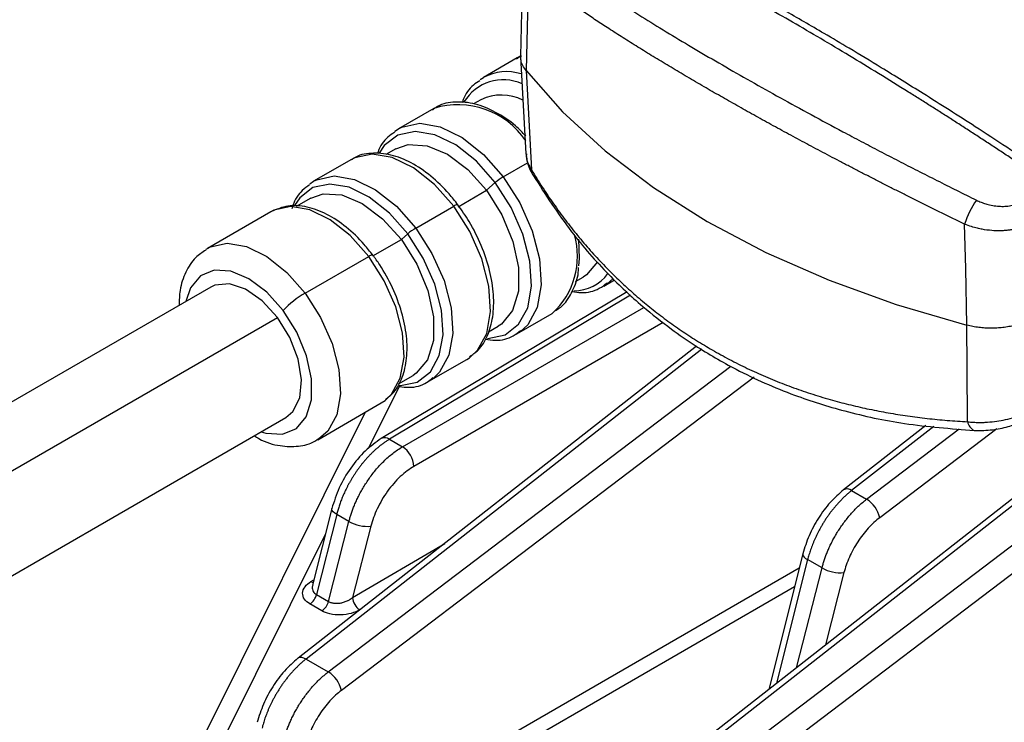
# Model space of a CAD drawing. Header units: millimetres. Extents: x 5 to 597, y 5 to 415.
# Tile 4 of 138: x 54 to 64, y 294 to 301. Entities that reach past the tile are written whole.
import ezdxf

# ---------------------------------------------------------------- set-up
doc = ezdxf.new("R2010")
doc.units = ezdxf.units.MM

msp = doc.modelspace()

# ---------------------------------------------------------------- linework, layer by layer
at = {"color": 7, "linetype": 'Continuous', "lineweight": 25}
for p, q in [((58.8421, 301.624), (58.8195, 300.668)), ((58.786, 300.6498), (58.4489, 300.4552)), ((58.8161, 300.6626), (58.779, 300.637)), ((58.82, 300.6601), (58.8721, 299.6936)), ((58.4153, 300.4335), (58.4489, 300.4552)), ((58.4246, 300.2333), (58.3516, 300.1912)), ((57.9556, 300.1474), (57.6022, 299.9433)), ((57.5667, 299.9202), (57.6022, 299.9433)), ((57.576, 299.7435), (57.4775, 299.6866)), ((57.1343, 299.6386), (56.7564, 299.4204)), ((58.8721, 299.694), (58.8773, 299.6675)), ((58.9373, 299.4899), (58.9482, 299.4756)), ((56.7188, 299.3957), (56.7564, 299.4204)), ((58.4797, 299.3307), (58.5671, 299.4074)), ((56.7275, 299.2537), (56.5812, 299.1692)), ((58.1968, 299.1674), (58.4797, 299.3307)), ((57.7752, 298.955), (58.1531, 299.1732)), ((56.3312, 299.1172), (55.6976, 298.7515)), ((57.6312, 298.8409), (57.6947, 298.8966)), ((55.6849, 298.7438), (55.6976, 298.7515)), ((57.3483, 298.6776), (57.6312, 298.8409)), ((56.6721, 298.3063), (57.3057, 298.6721)), ((59.3662, 298.4214), (59.4445, 298.4666)), ((55.7311, 298.3667), (45.1245, 292.2436)), ((59.6488, 298.3767), (59.7556, 298.4384)), ((59.6824, 298.3984), (59.6488, 298.3767)), ((59.8807, 298.321), (57.4317, 296.8575)), ((45.789, 291.9401), (56.3956, 298.0632)), ((58.7821, 297.8995), (59.1355, 298.1035)), ((58.4999, 297.9213), (58.596, 297.9768)), ((58.8176, 297.9226), (58.7821, 297.8995)), ((60.5744, 297.7767), (56.6011, 294.668)), ((57.9063, 297.4285), (58.2842, 297.6467)), ((58.2842, 297.6467), (58.3105, 297.6633)), ((57.6033, 297.4037), (57.7474, 297.4869)), ((57.9439, 297.4533), (57.9063, 297.4285)), ((65.0306, 297.2828), (59.5286, 292.978)), ((56.7975, 296.8461), (57.4311, 297.2119)), ((57.4311, 297.2119), (57.4691, 297.2371)), ((65.1106, 297.2749), (59.6085, 292.9701)), ((57.2709, 297.1194), (55.2535, 293.0777)), ((59.8302, 292.8421), (65.4292, 297.0909)), ((45.8745, 290.9446), (56.4811, 297.0676)), ((62.8578, 296.987), (62.0398, 296.3469)), ((65.56, 296.907), (59.961, 292.6581)), ((56.8101, 296.8538), (56.7975, 296.8461)), ((57.5128, 296.8502), (57.6427, 296.7752)), ((62.1197, 296.339), (62.2688, 296.2529)), ((56.9384, 296.1599), (56.7458, 295.3951)), ((56.9866, 296.1016), (56.7854, 295.3028)), ((57.1091, 296.0309), (56.9866, 296.1016)), ((56.9044, 295.2341), (57.1091, 296.0309)), ((57.3282, 295.9842), (57.1454, 295.2729)), ((61.6331, 295.709), (61.293, 294.3585)), ((61.8242, 295.5682), (61.6813, 295.6507)), ((56.7854, 295.3028), (56.9044, 295.2341)), ((56.8387, 295.1412), (56.7198, 295.2098)), ((56.681, 294.66), (56.9028, 294.532))]:
    msp.add_line(p, q, dxfattribs=at)
at = {"color": 8, "linetype": 'Continuous', "lineweight": 25}
for p, q in [((58.8104, 300.6628), (58.786, 300.6498)), ((58.6476, 299.4658), (58.8894, 299.6054)), ((59.742, 298.4506), (59.6824, 298.3984)), ((59.917, 298.287), (57.5128, 296.8502)), ((57.6427, 296.7752), (60.0495, 298.1646)), ((60.2404, 298.0136), (57.7559, 296.5793)), ((60.6261, 297.7467), (56.681, 294.66)), ((56.9028, 294.532), (60.9165, 297.5779)), ((61.1464, 297.4691), (57.0336, 294.3481)), ((57.6096, 297.3765), (57.2992, 296.7545)), ((62.9377, 296.979), (62.1197, 296.339)), ((62.2688, 296.2529), (63.1921, 296.9536)), ((63.5656, 296.9538), (62.3996, 296.069)), ((56.8733, 295.9014), (55.5182, 293.1865)), ((57.1454, 295.2729), (58.0632, 295.8119)), ((61.6813, 295.6507), (61.3713, 294.4198)), ((56.3541, 292.5426), (61.5981, 295.5699)), ((61.5688, 294.5743), (61.8242, 295.5682)), ((62.0433, 295.5216), (61.8581, 294.8006)), ((56.7298, 295.432), (56.7597, 295.4501)), ((61.5499, 295.3788), (56.4248, 292.4201)), ((57.2227, 295.1543), (57.2168, 295.1508))]:
    msp.add_line(p, q, dxfattribs=at)
at = {"color": 7, "linetype": 'Continuous', "lineweight": 25, "flags": 128}
for points in [[(58.8988, 301.5034), (58.8854, 300.9547), (58.8749, 300.5237)], [(58.8749, 300.5237), (59.239, 300.1136), (59.6636, 299.7246), (60.1454, 299.3596), (60.6809, 299.0215), (61.2657, 298.7129), (61.8953, 298.4362), (62.5649, 298.1936), (63.2693, 297.9869)], [(58.8749, 300.5237), (58.9051, 299.97), (58.9289, 299.5351)], [(57.576, 299.7435), (57.6998, 299.7865), (57.8871, 299.7755), (58.0905, 299.6904), (58.2935, 299.538), (58.4797, 299.3307)], [(56.7275, 299.2537), (56.8513, 299.2966), (57.0386, 299.2857), (57.2419, 299.2006), (57.445, 299.0482), (57.6312, 298.8409)], [(58.4797, 299.3307), (58.634, 299.0853), (58.7439, 298.8216), (58.8005, 298.5611), (58.7993, 298.3247), (58.7402, 298.1318), (58.6281, 297.9978), (58.596, 297.9768)], [(58.1951, 299.1855), (58.1941, 299.1875), (58.1918, 299.1885), (58.1882, 299.1885), (58.1833, 299.1874), (58.1772, 299.1853), (58.1701, 299.1822), (58.162, 299.1781), (58.1531, 299.1732)], [(63.2693, 297.9869), (63.2563, 298.5507), (63.2461, 298.9938)], [(57.6312, 298.8409), (57.7855, 298.5954), (57.8954, 298.3318), (57.952, 298.0712), (57.9507, 297.8349), (57.8917, 297.6419), (57.7796, 297.508), (57.7474, 297.4869)], [(59.3968, 298.8426), (59.4047, 298.6505), (59.3986, 298.58)], [(57.3477, 298.6844), (57.3467, 298.6864), (57.3444, 298.6874), (57.3408, 298.6874), (57.3359, 298.6863), (57.3298, 298.6842), (57.3227, 298.6811), (57.3146, 298.677), (57.3057, 298.6721)], [(59.5878, 298.6199), (59.4767, 298.4877), (59.4445, 298.4666)], [(56.3956, 298.0632), (56.2441, 298.2288), (56.0791, 298.3444), (55.9168, 298.3985), (55.7729, 298.386), (55.7311, 298.3667)], [(56.4811, 297.0676), (56.5505, 297.1264), (56.6182, 297.2622), (56.6357, 297.4426), (56.6015, 297.6498), (56.5187, 297.8637), (56.3956, 298.0632)], [(63.2761, 297.0255), (63.2723, 297.5638), (63.2693, 297.9869)], [(63.3416, 296.9386), (63.3468, 296.9376), (63.3528, 296.9372)]]:
    msp.add_lwpolyline(points, dxfattribs=at)
at = {"color": 8, "linetype": 'Continuous', "lineweight": 25, "flags": 128}
for points in [[(57.6022, 299.9433), (57.6347, 299.9602), (57.8144, 299.9986), (58.0198, 299.9636), (58.237, 299.8576), (58.4511, 299.6878), (58.6476, 299.4658)], [(58.5671, 299.4074), (58.3789, 299.62), (58.1739, 299.7826), (57.9659, 299.8841), (57.7692, 299.9176), (57.5971, 299.8808), (57.4614, 299.7762), (57.4113, 299.7026)], [(58.1531, 299.1732), (57.9617, 299.3896), (57.753, 299.5551), (57.5413, 299.6584), (57.3411, 299.6924), (57.166, 299.655), (57.1343, 299.6386)], [(56.7564, 299.4204), (56.7881, 299.4368), (56.9632, 299.4743), (57.1634, 299.4402), (57.3751, 299.3369), (57.5838, 299.1714), (57.7752, 298.955)], [(58.6476, 299.4658), (58.813, 299.2067), (58.9361, 298.9281), (59.0085, 298.6491), (59.0253, 298.3886), (58.9853, 298.1645), (58.8913, 297.9919), (58.8176, 297.9226)], [(57.6947, 298.8966), (57.5116, 299.1036), (57.312, 299.2619), (57.1095, 299.3607), (56.918, 299.3933), (56.7505, 299.3575), (56.6184, 299.2556), (56.5678, 299.1806)], [(58.4893, 297.8545), (58.4926, 297.8545), (58.6647, 297.8913), (58.8004, 297.9959), (58.8905, 298.1612), (58.9288, 298.3758), (58.9127, 298.6253), (58.8434, 298.8925), (58.7255, 299.1592), (58.5671, 299.4074)], [(57.3057, 298.6721), (57.1226, 298.879), (56.923, 299.0373), (56.7205, 299.1361), (56.529, 299.1687), (56.3615, 299.1329), (56.3312, 299.1172)], [(58.3105, 297.6633), (58.3906, 297.7367), (58.4823, 297.9049), (58.5213, 298.1234), (58.5049, 298.3772), (58.4343, 298.6492), (58.3143, 298.9207), (58.1531, 299.1732)], [(57.7752, 298.955), (57.9365, 298.7025), (58.0564, 298.431), (58.127, 298.1591), (58.1434, 297.9052), (58.1044, 297.6868), (58.0127, 297.5186), (57.9439, 297.4533)], [(57.6102, 297.385), (57.6223, 297.385), (57.7898, 297.4208), (57.9219, 297.5226), (58.0095, 297.6835), (58.0468, 297.8925), (58.0312, 298.1353), (57.9637, 298.3954), (57.8489, 298.6551), (57.6947, 298.8966)], [(55.6976, 298.7515), (55.7279, 298.7671), (55.8954, 298.803), (56.0869, 298.7704), (56.2893, 298.6715), (56.4889, 298.5133), (56.6721, 298.3063)], [(57.4691, 297.2371), (57.5329, 297.2981), (57.6205, 297.4589), (57.6578, 297.6679), (57.6422, 297.9107), (57.5747, 298.1708), (57.4599, 298.4305), (57.3057, 298.6721)], [(56.4535, 298.1324), (56.2892, 298.3153), (56.11, 298.4498), (55.9306, 298.5249), (55.7654, 298.5345), (55.6277, 298.478), (55.5289, 298.3598), (55.4824, 298.2231)], [(56.6721, 298.3063), (56.8263, 298.0647), (56.9411, 297.805), (57.0086, 297.5449), (57.0242, 297.3021), (56.9869, 297.0932), (56.8992, 296.9323), (56.8101, 296.8538)], [(56.2323, 296.924), (56.2816, 296.9095), (56.4468, 296.8998), (56.5845, 296.9563), (56.6833, 297.0745), (56.7354, 297.2448), (56.7366, 297.4533), (56.6866, 297.6832), (56.5896, 297.9158), (56.4535, 298.1324)], [(56.9866, 296.1016), (56.9667, 296.1146), (56.9515, 296.1278), (56.9418, 296.1407), (56.9379, 296.1529), (56.9384, 296.16)], [(61.6331, 295.709), (61.6326, 295.702), (61.6365, 295.6898), (61.6462, 295.6769), (61.6613, 295.6637), (61.6813, 295.6507)], [(56.7298, 295.432), (56.7437, 295.4256), (56.7529, 295.4232)], [(56.681, 294.66), (56.6592, 294.6704), (56.6388, 294.6758), (56.6209, 294.676), (56.6059, 294.6711), (56.6011, 294.668)]]:
    msp.add_lwpolyline(points, dxfattribs=at)
at = {"color": 8, "linetype": 'Continuous', "lineweight": 25}
for centre, radius, start, end in [((58.6457, 299.9762), 0.4559, 65.5573, 148.93081), ((58.6781, 300.0329), 0.4805, 72.09618, 118.48545), ((58.1961, 299.3692), 0.8145, 33.91976, 107.174), ((59.0015, 299.5253), 0.0733, 172.31733, 208.77907), ((58.6169, 298.6722), 0.7697, 312.36192, 16.24968), ((59.3574, 298.7394), 0.4087, 269.12497, 324.47339), ((63.3863, 297.0405), 0.1113, 187.78743, 246.30619), ((57.4664, 296.7884), 0.0773, 53.11373, 116.66086), ((62.0736, 296.2815), 0.0737, 51.30711, 117.42922)]:
    msp.add_arc(centre, radius, start, end, dxfattribs=at)
at = {"color": 7, "linetype": 'Continuous', "lineweight": 25}
for centre, radius, start, end in [((58.6294, 299.8083), 0.4718, 63.02043, 115.72864), ((58.9226, 299.002), 0.5392, 120.66264, 131.25015), ((64.0598, 298.7402), 0.8524, 144.7089, 162.68819), ((58.0502, 298.4912), 0.5392, 120.66264, 131.25015), ((57.1471, 297.4848), 0.9489, 120.03833, 136.96695), ((57.5065, 296.5659), 0.2497, 3.05988, 56.94012), ((62.1126, 296.0034), 0.2944, 12.87427, 57.96228), ((57.2927, 296.3553), 0.3727, 240.48937, 275.46809), ((62.0078, 295.8926), 0.3727, 240.48937, 275.46809), ((56.6329, 295.3408), 0.1572, 303.56373, 345.98605), ((56.7518, 295.2722), 0.1572, 303.56373, 345.98605), ((57.3024, 295.2828), 0.1573, 183.58042, 237.00069), ((56.7466, 294.2825), 0.2944, 12.87427, 57.96228)]:
    msp.add_arc(centre, radius, start, end, dxfattribs=at)
for points, knots in [([(63.903, 299.521), (63.8649, 299.5465), (63.7888, 299.5975), (63.6753, 299.6729), (63.5624, 299.7475), (63.4502, 299.8212), (63.3387, 299.8939), (63.2279, 299.9656), (63.1179, 300.0365), (63.0087, 300.1064), (62.9002, 300.1754), (62.7925, 300.2434), (62.5215, 300.4135), (62.0945, 300.6757), (61.5285, 301.0094), (60.9871, 301.3147), (60.5876, 301.5287), (60.313, 301.6699), (60.1522, 301.7509), (59.9938, 301.8289), (59.8381, 301.9035), (59.6847, 301.9752), (59.5852, 302.02), (59.5354, 302.0424)], [0, 0, 0, 0, 0.023119, 0.046164, 0.069136, 0.092037, 0.114866, 0.137627, 0.160319, 0.182943, 0.205502, 0.227995, 0.250424, 0.376134, 0.501157, 0.625352, 0.750241, 0.791301, 0.832579, 0.874081, 0.915814, 0.957785, 1, 1, 1, 1]), ([(63.9802, 299.5519), (63.77, 299.6909), (63.3824, 299.9472), (62.8616, 300.2776), (62.4436, 300.5362), (62.116, 300.7339), (61.7925, 300.9254), (61.4013, 301.1514), (60.8894, 301.4355), (60.2782, 301.7573), (59.8762, 301.9448), (59.656, 302.0475)], [0, 0, 0, 0, 0.129204, 0.238217, 0.327633, 0.39763, 0.45292, 0.543496, 0.664479, 0.81614, 1, 1, 1, 1]), ([(59.0417, 301.7278), (59.0605, 301.7137), (59.098, 301.6856), (59.1563, 301.6428), (59.2162, 301.5995), (59.2776, 301.5557), (59.3406, 301.5114), (59.4052, 301.4667), (59.4713, 301.4216), (59.539, 301.3759), (59.6083, 301.3298), (59.679, 301.2832), (59.7513, 301.2361), (59.9486, 301.1091), (60.2931, 300.8949), (60.824, 300.5814), (61.4036, 300.2539), (61.8772, 299.9969), (62.2136, 299.8188), (62.3982, 299.7221), (62.5857, 299.6249), (62.7761, 299.5273), (62.9694, 299.4293), (63.1653, 299.3309), (63.2977, 299.2654), (63.3641, 299.2326)], [0, 0, 0, 0, 0.021249, 0.042432, 0.063553, 0.084614, 0.105621, 0.126575, 0.147482, 0.168345, 0.189167, 0.209953, 0.230706, 0.25143, 0.376176, 0.500275, 0.62504, 0.750471, 0.785748, 0.821117, 0.856597, 0.892207, 0.927966, 0.963891, 1, 1, 1, 1]), ([(60.6908, 300.3384), (60.6625, 300.3547), (60.606, 300.3874), (60.5227, 300.4361), (60.4404, 300.4845), (60.3592, 300.5327), (60.2792, 300.5806), (60.2003, 300.6282), (60.1225, 300.6756), (60.046, 300.7226), (59.9706, 300.7694), (59.8964, 300.8158), (59.8235, 300.862), (59.7518, 300.9078), (59.6624, 300.9655), (59.5566, 301.0349), (59.4363, 301.1154), (59.3201, 301.195), (59.208, 301.2737), (59.1001, 301.3514), (58.9963, 301.4283), (58.9314, 301.4783), (58.8988, 301.5034)], [0, 0, 0, 0, 0.037972, 0.07598, 0.114028, 0.15212, 0.190259, 0.228449, 0.266694, 0.304998, 0.343364, 0.381795, 0.420296, 0.458871, 0.497522, 0.567579, 0.638178, 0.709339, 0.781082, 0.853428, 0.926394, 1, 1, 1, 1]), ([(58.8749, 300.5237), (58.8513, 300.5581), (58.8179, 300.6068), (58.8242, 300.6588), (58.8261, 300.674)], [0, 0, 0, 0, 0.708258, 1, 1, 1, 1]), ([(58.4141, 300.4232), (58.392, 300.4093), (58.3218, 300.3649), (58.2631, 300.2848), (58.241, 300.2137), (58.2377, 300.2031)], [0, 0, 0, 0, 0.280187, 0.892789, 1, 1, 1, 1]), ([(63.2461, 298.9938), (63.2094, 299.0115), (63.1363, 299.047), (63.0274, 299.1001), (62.9196, 299.1531), (62.8129, 299.206), (62.7072, 299.2586), (62.6026, 299.3111), (62.4991, 299.3634), (62.3967, 299.4154), (62.2954, 299.4673), (62.1952, 299.5189), (62.0961, 299.5702), (61.9982, 299.6213), (61.8713, 299.6879), (61.7166, 299.7699), (61.5358, 299.8669), (61.3587, 299.9631), (61.1855, 300.0584), (61.0164, 300.1528), (60.851, 300.2462), (60.7441, 300.3077), (60.6908, 300.3384)], [0, 0, 0, 0, 0.039451, 0.078717, 0.117801, 0.156704, 0.19543, 0.233983, 0.272364, 0.310577, 0.348624, 0.38651, 0.424237, 0.461808, 0.499226, 0.571421, 0.643357, 0.715059, 0.78655, 0.857854, 0.928996, 1, 1, 1, 1]), ([(58.8723, 299.8721), (58.8383, 299.9068), (58.7433, 300.004), (58.5708, 300.1155), (58.3665, 300.2008), (58.1696, 300.2189), (58.0209, 300.1927), (57.9567, 300.1422), (57.9401, 300.1291)], [0, 0, 0, 0, 0.113414, 0.31788, 0.523959, 0.730063, 0.930385, 1, 1, 1, 1]), ([(57.5652, 299.9096), (57.542, 299.8944), (57.4716, 299.848), (57.4148, 299.7689), (57.3947, 299.7012), (57.3926, 299.6939)], [0, 0, 0, 0, 0.304622, 0.925839, 1, 1, 1, 1]), ([(58.1944, 299.1872), (58.1656, 299.2237), (58.0821, 299.3296), (57.9259, 299.4794), (57.7288, 299.6129), (57.5258, 299.6936), (57.3325, 299.7072), (57.1958, 299.683), (57.1416, 299.6393), (57.134, 299.6331)], [0, 0, 0, 0, 0.092082, 0.267225, 0.443701, 0.621632, 0.79944, 0.971758, 1, 1, 1, 1]), ([(58.8807, 299.6498), (58.8837, 299.6298), (58.8919, 299.5753), (58.9197, 299.5231), (58.9373, 299.49)], [0, 0, 0, 0, 0.3666671, 1, 1, 1, 1]), ([(58.9289, 299.5351), (58.9464, 299.5059), (58.9815, 299.4477), (59.036, 299.3621), (59.0916, 299.2779), (59.1484, 299.1953), (59.2065, 299.1142), (59.2658, 299.0346), (59.3263, 298.9566), (59.3879, 298.8802), (59.4507, 298.8054), (59.5145, 298.7321), (59.5795, 298.6604), (59.6455, 298.5902), (59.7335, 298.5004), (59.8451, 298.3926), (59.9825, 298.2696), (60.1241, 298.1522), (60.2696, 298.0404), (60.4192, 297.9344), (60.5724, 297.8336), (60.6778, 297.7713), (60.7304, 297.7402)], [0, 0, 0, 0, 0.039451, 0.078717, 0.117801, 0.156704, 0.19543, 0.233983, 0.272364, 0.310577, 0.348624, 0.38651, 0.424237, 0.461808, 0.499226, 0.571421, 0.643357, 0.715059, 0.78655, 0.857854, 0.928996, 1, 1, 1, 1]), ([(58.9482, 299.4755), (59.07, 299.2859), (59.2943, 298.9364), (59.6697, 298.51), (60.0078, 298.1918), (60.2997, 297.9609), (60.6082, 297.7484), (61.01, 297.5151), (61.508, 297.2947), (62.0716, 297.1178), (62.6677, 296.9902), (63.1086, 296.9565), (63.3417, 296.9386)], [0, 0, 0, 0, 0.129, 0.237699, 0.326989, 0.397074, 0.45238, 0.542675, 0.663404, 0.761405, 0.873888, 1, 1, 1, 1]), ([(56.7167, 299.3847), (56.6917, 299.3673), (56.6207, 299.3179), (56.5628, 299.2309), (56.5439, 299.1579), (56.5407, 299.1458)], [0, 0, 0, 0, 0.312798, 0.886677, 1, 1, 1, 1]), ([(57.347, 298.686), (57.3188, 298.7217), (57.237, 298.8253), (57.0838, 298.971), (56.8899, 299.1), (56.6921, 299.1728), (56.4985, 299.1879), (56.388, 299.1415), (56.3338, 299.1187)], [0, 0, 0, 0, 0.0948178, 0.2751924, 0.4570522, 0.6405309, 0.8235668, 1, 1, 1, 1]), ([(58.3109, 297.6724), (58.3409, 297.6926), (58.4175, 297.7442), (58.497, 297.8827), (58.5498, 298.0691), (58.5566, 298.2897), (58.5177, 298.5319), (58.4341, 298.781), (58.3231, 299.0044), (58.233, 299.1323), (58.1944, 299.1872)], [0, 0, 0, 0, 0.082562, 0.210962, 0.342648, 0.479342, 0.618349, 0.757276, 0.895914, 1, 1, 1, 1]), ([(63.3641, 299.2326), (63.3715, 299.229), (63.3863, 299.2219), (63.4092, 299.2124), (63.4325, 299.2038), (63.4561, 299.1961), (63.4922, 299.1859), (63.5412, 299.1759), (63.6027, 299.1702), (63.6629, 299.1716), (63.7141, 299.1795), (63.756, 299.1911), (63.7898, 299.204), (63.8099, 299.2151), (63.82, 299.2207)], [0, 0, 0, 0, 0.050532, 0.100707, 0.150693, 0.200659, 0.250776, 0.376335, 0.50064, 0.625944, 0.750305, 0.833837, 0.916728, 1, 1, 1, 1]), ([(63.9245, 299.0104), (63.9162, 299.0057), (63.8994, 298.9962), (63.8722, 298.9833), (63.8434, 298.9715), (63.8129, 298.9609), (63.7809, 298.9515), (63.7475, 298.9436), (63.7128, 298.9371), (63.677, 298.9322), (63.6404, 298.9289), (63.5871, 298.9265), (63.5135, 298.9287), (63.4364, 298.9389), (63.3692, 298.9533), (63.3101, 298.9695), (63.2687, 298.9852), (63.2461, 298.9938)], [0, 0, 0, 0, 0.047134, 0.095077, 0.143773, 0.193159, 0.243163, 0.293709, 0.344712, 0.396086, 0.447738, 0.499574, 0.618556, 0.749232, 0.81482, 0.898969, 1, 1, 1, 1]), ([(55.684, 298.7354), (55.6483, 298.7123), (55.5633, 298.6574), (55.4763, 298.5153), (55.4201, 298.3541), (55.4174, 298.2355), (55.4162, 298.1849)], [0, 0, 0, 0, 0.205622, 0.490099, 0.782207, 1, 1, 1, 1]), ([(57.4719, 297.2475), (57.5013, 297.2696), (57.5749, 297.3249), (57.6474, 297.4672), (57.6914, 297.6557), (57.689, 297.8768), (57.6409, 298.1165), (57.5491, 298.3598), (57.4443, 298.5512), (57.3702, 298.6539), (57.347, 298.686)], [0, 0, 0, 0, 0.088606, 0.221714, 0.3591, 0.501675, 0.646185, 0.790452, 0.934466, 1, 1, 1, 1]), ([(59.151, 298.1217), (59.1822, 298.1413), (59.2616, 298.191), (59.3431, 298.3294), (59.3938, 298.4599), (59.3974, 298.547), (59.398, 298.5628)], [0, 0, 0, 0, 0.223374, 0.568656, 0.921419, 1, 1, 1, 1]), ([(59.3329, 298.3231), (59.3636, 298.3183), (59.4598, 298.3034), (59.5843, 298.3326), (59.6581, 298.3892), (59.6836, 298.4088)], [0, 0, 0, 0, 0.235403, 0.736358, 1, 1, 1, 1]), ([(63.945, 298.0643), (63.9367, 298.0596), (63.9203, 298.05), (63.8939, 298.0368), (63.8666, 298.0245), (63.8381, 298.0131), (63.8089, 298.0028), (63.779, 297.9935), (63.7487, 297.9853), (63.718, 297.9782), (63.6872, 297.9722), (63.6564, 297.9672), (63.617, 297.9621), (63.5679, 297.9579), (63.5087, 297.9562), (63.4481, 297.9581), (63.3873, 297.9638), (63.327, 297.973), (63.2886, 297.9822), (63.2693, 297.9869)], [0, 0, 0, 0, 0.047012, 0.094005, 0.140881, 0.187546, 0.233905, 0.279868, 0.325346, 0.370257, 0.414522, 0.45807, 0.500834, 0.579569, 0.66074, 0.743898, 0.828535, 0.914095, 1, 1, 1, 1]), ([(58.4658, 297.8473), (58.5004, 297.8422), (58.5997, 297.8276), (58.7249, 297.8582), (58.7957, 297.9146), (58.8191, 297.9332)], [0, 0, 0, 0, 0.26335, 0.756296, 1, 1, 1, 1]), ([(60.7304, 297.7402), (60.7588, 297.7239), (60.8158, 297.6915), (60.9026, 297.6449), (60.9905, 297.5998), (61.0795, 297.5563), (61.1697, 297.5145), (61.261, 297.4742), (61.3534, 297.4356), (61.4468, 297.3987), (61.5414, 297.3634), (61.637, 297.3298), (61.7337, 297.2978), (61.8314, 297.2676), (61.9568, 297.2313), (62.1112, 297.1909), (62.296, 297.1491), (62.4847, 297.1128), (62.6772, 297.082), (62.8734, 297.0571), (63.073, 297.0375), (63.2082, 297.0295), (63.2761, 297.0255)], [0, 0, 0, 0, 0.037972, 0.07598, 0.114028, 0.15212, 0.190259, 0.228449, 0.266694, 0.304998, 0.343364, 0.381795, 0.420296, 0.458871, 0.497522, 0.567579, 0.638178, 0.709339, 0.781082, 0.853428, 0.926394, 1, 1, 1, 1]), ([(57.6096, 297.3765), (57.6431, 297.3722), (57.7404, 297.3595), (57.8598, 297.3916), (57.9258, 297.4472), (57.946, 297.4642)], [0, 0, 0, 0, 0.267488, 0.775627, 1, 1, 1, 1]), ([(63.2761, 297.0255), (63.286, 297.0243), (63.3052, 297.0221), (63.3339, 297.02), (63.361, 297.0187), (63.3861, 297.0181), (63.4092, 297.0181), (63.4301, 297.0186), (63.4745, 297.0202), (63.5416, 297.026), (63.6333, 297.0409), (63.7209, 297.0618), (63.7965, 297.0863), (63.858, 297.111), (63.908, 297.1345), (63.9379, 297.1517), (63.9527, 297.1603)], [0, 0, 0, 0, 0.045036, 0.08721, 0.12634, 0.162271, 0.194872, 0.22404, 0.249689, 0.380297, 0.499223, 0.626757, 0.748935, 0.833171, 0.917003, 1, 1, 1, 1]), ([(63.3527, 296.9372), (63.4087, 296.9377), (63.5145, 296.9386), (63.6747, 296.9726), (63.8094, 297.018), (63.8804, 297.0564), (63.9137, 297.0744)], [0, 0, 0, 0, 0.295313, 0.55863, 0.792471, 1, 1, 1, 1]), ([(56.1658, 296.8856), (56.1808, 296.8758), (56.2637, 296.8211), (56.4142, 296.7802), (56.6025, 296.774), (56.7387, 296.8045), (56.797, 296.8511), (56.811, 296.8622)], [0, 0, 0, 0, 0.070442, 0.390037, 0.659833, 0.918367, 1, 1, 1, 1]), ([(57.4317, 296.8575), (57.3771, 296.8192), (57.268, 296.7428), (57.1224, 296.5678), (57.0037, 296.3679), (56.9602, 296.2292), (56.9384, 296.16)], [0, 0, 0, 0, 0.251806, 0.502422, 0.751825, 1, 1, 1, 1]), ([(57.5128, 296.8502), (57.5039, 296.8447), (57.4861, 296.8338), (57.4596, 296.8158), (57.4337, 296.7968), (57.4083, 296.7768), (57.3835, 296.7558), (57.3593, 296.7341), (57.3358, 296.7117), (57.313, 296.6886), (57.2909, 296.665), (57.2696, 296.6409), (57.249, 296.6165), (57.2292, 296.5917), (57.2102, 296.5667), (57.1919, 296.5416), (57.1745, 296.5164), (57.1579, 296.4911), (57.1421, 296.4659), (57.127, 296.4408), (57.1128, 296.4158), (57.0993, 296.391), (57.0865, 296.3664), (57.0745, 296.3421), (57.0633, 296.3181), (57.0528, 296.2945), (57.0429, 296.2712), (57.0337, 296.2484), (57.0252, 296.226), (57.0173, 296.204), (57.0101, 296.1825), (57.0034, 296.1616), (56.9972, 296.1411), (56.9916, 296.1212), (56.9883, 296.1081), (56.9866, 296.1016)], [0, 0, 0, 0, 0.038892, 0.077247, 0.115066, 0.152348, 0.189092, 0.225301, 0.260972, 0.296106, 0.330704, 0.364765, 0.398289, 0.431276, 0.463727, 0.495641, 0.527017, 0.557857, 0.588161, 0.617927, 0.647156, 0.675849, 0.704005, 0.731624, 0.758706, 0.785251, 0.81126, 0.836731, 0.861666, 0.886064, 0.909925, 0.933249, 0.956036, 0.978286, 1, 1, 1, 1]), ([(57.1091, 296.0309), (57.1123, 296.0429), (57.1188, 296.0673), (57.1305, 296.105), (57.1442, 296.1443), (57.1599, 296.1852), (57.1779, 296.2275), (57.1983, 296.2711), (57.2212, 296.3157), (57.2467, 296.361), (57.2748, 296.4069), (57.3056, 296.453), (57.3391, 296.4989), (57.3753, 296.5442), (57.4142, 296.5884), (57.4556, 296.6312), (57.4994, 296.6719), (57.5455, 296.71), (57.5935, 296.7453), (57.6262, 296.7652), (57.6427, 296.7752)], [0, 0, 0, 0, 0.0402214, 0.082247, 0.126077, 0.1717112, 0.2191495, 0.268392, 0.3194385, 0.372289, 0.4269435, 0.4834019, 0.5416641, 0.60173, 0.6635996, 0.7272728, 0.7927495, 0.8600297, 0.9291132, 1, 1, 1, 1]), ([(57.7559, 296.5793), (57.7119, 296.5539), (57.666, 296.52), (57.5761, 296.4362), (57.5324, 296.3864), (57.4539, 296.2772), (57.4193, 296.218), (57.3636, 296.0992), (57.3425, 296.0399), (57.3282, 295.9842)], [0, 0, 0, 0, 0.25, 0.25, 0.5, 0.5, 0.75, 0.75, 1, 1, 1, 1]), ([(62.0397, 296.3468), (61.9941, 296.3068), (61.903, 296.2269), (61.7847, 296.0668), (61.6886, 295.8902), (61.6516, 295.7695), (61.6331, 295.7091)], [0, 0, 0, 0, 0.250857, 0.501087, 0.750779, 1, 1, 1, 1]), ([(62.1197, 296.339), (62.1105, 296.3316), (62.0923, 296.3171), (62.0655, 296.2937), (62.0394, 296.2694), (62.014, 296.2442), (61.9895, 296.2183), (61.9658, 296.1918), (61.943, 296.1647), (61.921, 296.1372), (61.9, 296.1093), (61.8799, 296.0811), (61.8607, 296.0528), (61.8425, 296.0244), (61.8252, 295.9959), (61.8089, 295.9675), (61.7935, 295.9393), (61.779, 295.9112), (61.7654, 295.8833), (61.7528, 295.8557), (61.741, 295.8285), (61.73, 295.8017), (61.72, 295.7753), (61.7107, 295.7493), (61.7022, 295.7239), (61.6945, 295.699), (61.6875, 295.6746), (61.6833, 295.6586), (61.6813, 295.6507)], [0, 0, 0, 0, 0.04643, 0.092223, 0.137378, 0.181896, 0.225776, 0.269019, 0.311624, 0.353592, 0.394922, 0.435615, 0.47567, 0.515088, 0.553868, 0.592011, 0.629517, 0.666385, 0.702615, 0.738208, 0.773163, 0.807481, 0.841161, 0.874204, 0.906609, 0.938377, 0.969507, 1, 1, 1, 1]), ([(61.8242, 295.5682), (61.8274, 295.5804), (61.834, 295.6051), (61.8458, 295.6429), (61.8594, 295.682), (61.8749, 295.7221), (61.8923, 295.7633), (61.9119, 295.8052), (61.9336, 295.8479), (61.9574, 295.8909), (61.9835, 295.9342), (62.0118, 295.9774), (62.0424, 296.0204), (62.0751, 296.0628), (62.11, 296.1042), (62.1469, 296.1444), (62.1858, 296.1829), (62.2265, 296.2197), (62.2546, 296.2418), (62.2688, 296.2529)], [0, 0, 0, 0, 0.046896, 0.095283, 0.145161, 0.19653, 0.24939, 0.303741, 0.359583, 0.416916, 0.47574, 0.536055, 0.59786, 0.661157, 0.725944, 0.792222, 0.859991, 0.92925, 1, 1, 1, 1]), ([(62.3996, 296.069), (62.3612, 296.0398), (62.3223, 296.0044), (62.2476, 295.9229), (62.2119, 295.8769), (62.148, 295.7787), (62.1199, 295.7267), (62.0739, 295.6228), (62.056, 295.5709), (62.0433, 295.5216)], [0, 0, 0, 0, 0.25, 0.25, 0.5, 0.5, 0.75, 0.75, 1, 1, 1, 1]), ([(56.7198, 295.2098), (56.6982, 295.2223), (56.6791, 295.2382), (56.6529, 295.2755), (56.646, 295.2968), (56.648, 295.3401), (56.6568, 295.362), (56.6864, 295.401), (56.707, 295.4181), (56.7298, 295.432)], [0, 0, 0, 0, 0.25, 0.25, 0.5, 0.5, 0.75, 0.75, 1, 1, 1, 1]), ([(56.9044, 295.2341), (56.9085, 295.2319), (56.9169, 295.2275), (56.9314, 295.2225), (56.9472, 295.2186), (56.9643, 295.2162), (56.9826, 295.2153), (57.0018, 295.216), (57.026, 295.2189), (57.0562, 295.2259), (57.0875, 295.2375), (57.1185, 295.2532), (57.1355, 295.2657), (57.1454, 295.2729)], [0, 0, 0, 0, 0.062912, 0.127154, 0.192977, 0.260613, 0.330277, 0.402166, 0.476458, 0.601536, 0.743958, 0.8504, 1, 1, 1, 1]), ([(57.2168, 295.1508), (57.1936, 295.1372), (57.1648, 295.1248), (57.0988, 295.1068), (57.0618, 295.1012), (56.9881, 295.0993), (56.9517, 295.103), (56.8877, 295.1178), (56.8603, 295.1287), (56.8387, 295.1412)], [0, 0, 0, 0, 0.25, 0.25, 0.5, 0.5, 0.75, 0.75, 1, 1, 1, 1]), ([(56.601, 294.6679), (56.5554, 294.6279), (56.4643, 294.5479), (56.3461, 294.3878), (56.25, 294.2113), (56.213, 294.0905), (56.1945, 294.0302)], [0, 0, 0, 0, 0.250857, 0.501087, 0.750779, 1, 1, 1, 1]), ([(56.681, 294.66), (56.6719, 294.6527), (56.6536, 294.6382), (56.6268, 294.6148), (56.6007, 294.5905), (56.5754, 294.5653), (56.5508, 294.5394), (56.5271, 294.5129), (56.5043, 294.4858), (56.4824, 294.4582), (56.4613, 294.4304), (56.4413, 294.4022), (56.4221, 294.3739), (56.4039, 294.3455), (56.3866, 294.317), (56.3703, 294.2886), (56.3548, 294.2603), (56.3404, 294.2322), (56.3268, 294.2044), (56.3141, 294.1768), (56.3023, 294.1496), (56.2914, 294.1228), (56.2813, 294.0964), (56.272, 294.0704), (56.2635, 294.045), (56.2558, 294.0201), (56.2488, 293.9957), (56.2447, 293.9797), (56.2426, 293.9718)], [0, 0, 0, 0, 0.04643, 0.092223, 0.137378, 0.181896, 0.225776, 0.269019, 0.311624, 0.353592, 0.394922, 0.435615, 0.47567, 0.515088, 0.553868, 0.592011, 0.629517, 0.666385, 0.702615, 0.738208, 0.773163, 0.807481, 0.841161, 0.874204, 0.906609, 0.938377, 0.969507, 1, 1, 1, 1]), ([(56.4582, 293.8473), (56.4614, 293.8595), (56.468, 293.8842), (56.4799, 293.922), (56.4934, 293.9611), (56.5089, 294.0013), (56.5264, 294.0424), (56.5459, 294.0844), (56.5676, 294.127), (56.5915, 294.17), (56.6175, 294.2133), (56.6459, 294.2566), (56.6764, 294.2995), (56.7091, 294.3419), (56.744, 294.3833), (56.781, 294.4235), (56.8199, 294.4621), (56.8606, 294.4988), (56.8886, 294.5209), (56.9028, 294.532)], [0, 0, 0, 0, 0.046896, 0.095283, 0.145161, 0.19653, 0.24939, 0.303741, 0.359583, 0.416916, 0.47574, 0.536055, 0.59786, 0.661157, 0.725944, 0.792222, 0.859991, 0.92925, 1, 1, 1, 1]), ([(57.0336, 294.3481), (56.9952, 294.319), (56.9563, 294.2836), (56.8816, 294.2021), (56.8459, 294.156), (56.7821, 294.0579), (56.7539, 294.0059), (56.7079, 293.9019), (56.69, 293.85), (56.6773, 293.8007)], [0, 0, 0, 0, 0.25, 0.25, 0.5, 0.5, 0.75, 0.75, 1, 1, 1, 1])]:
    msp.add_open_spline(points, degree=3, knots=knots, dxfattribs=at)
at = {"color": 8, "linetype": 'Continuous', "lineweight": 25}
for points, knots in [([(58.8777, 299.6938), (58.8769, 299.6819), (58.8735, 299.6284), (58.9046, 299.5759), (58.9289, 299.5351)], [0, 0, 0, 0, 0.220644, 1, 1, 1, 1]), ([(56.7484, 295.3943), (56.7463, 295.3893), (56.7406, 295.3762), (56.7437, 295.3555), (56.7515, 295.3342), (56.7655, 295.3162), (56.7788, 295.3072), (56.7854, 295.3028)], [0, 0, 0, 0, 0.143481, 0.379068, 0.597938, 0.801411, 1, 1, 1, 1])]:
    msp.add_open_spline(points, degree=3, knots=knots, dxfattribs=at)

doc.saveas('drawing.dxf')
